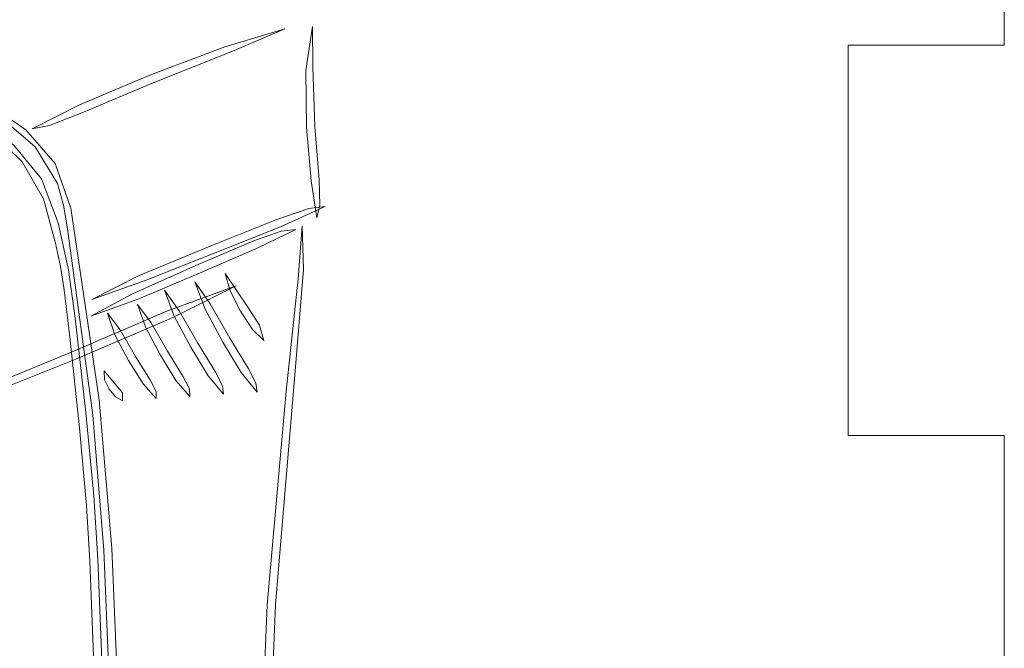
# Model space of a CAD drawing. Header units: millimetres. Extents: x -3260 to 608, y -1134 to 899.
# Tile 82 of 256: x 75 to 100, y -336 to -320. Entities that reach past the tile are written whole.
import ezdxf

# ---------------------------------------------------------------- set-up
doc = ezdxf.new("R2010")
doc.units = ezdxf.units.MM
doc.header["$MEASUREMENT"] = 0
doc.layers.add('Layer 1', color=7, linetype='Continuous')

msp = doc.modelspace()

# ---------------------------------------------------------------- linework, layer by layer
at = {"layer": 'Layer 1', "color": 1, "lineweight": 0}
msp.add_open_spline([(40.2222, -356.3476), (40.2222, -356.3476), (50.2222, -356.3476), (50.2222, -356.3476), (50.2222, -356.3476), (50.2222, -356.3476), (50.2222, -360.3476), (50.2222, -360.3476), (50.2222, -360.3476), (50.2222, -360.3476), (60.2222, -360.3476), (60.2222, -360.3476), (60.2222, -360.3476), (60.2222, -360.3476), (60.2222, -356.3476), (60.2222, -356.3476), (60.2222, -356.3476), (60.2222, -356.3476), (70.2222, -356.3476), (70.2222, -356.3476), (70.2222, -356.3476), (70.2222, -356.3476), (70.2222, -360.3476), (70.2222, -360.3476), (70.2222, -360.3476), (70.2222, -360.3476), (80.2222, -360.3476), (80.2222, -360.3476), (80.2222, -360.3476), (80.2222, -360.3476), (80.2222, -356.3476), (80.2222, -356.3476), (80.2222, -356.3476), (80.2222, -356.3476), (90.2222, -356.3476), (90.2222, -356.3476), (90.2222, -356.3476), (90.2222, -356.3476), (90.2222, -360.3476), (90.2222, -360.3476), (90.2222, -360.3476), (90.2222, -360.3476), (100.2222, -360.3476), (100.2222, -360.3476), (100.2222, -360.3476), (100.2222, -360.3476), (100.2222, -350.3476), (100.2222, -350.3476), (100.2222, -350.3476), (100.2222, -350.3476), (96.2222, -350.3476), (96.2222, -350.3476), (96.2222, -350.3476), (96.2222, -350.3476), (96.2222, -340.3476), (96.2222, -340.3476), (96.2222, -340.3476), (96.2222, -340.3476), (100.2222, -340.3476), (100.2222, -340.3476), (100.2222, -340.3476), (100.2222, -340.3476), (100.2222, -330.3476), (100.2222, -330.3476), (100.2222, -330.3476), (100.2222, -330.3476), (96.2222, -330.3476), (96.2222, -330.3476), (96.2222, -330.3476), (96.2222, -330.3476), (96.2222, -320.3476), (96.2222, -320.3476), (96.2222, -320.3476), (96.2222, -320.3476), (100.2222, -320.3476), (100.2222, -320.3476), (100.2222, -320.3476), (100.2222, -320.3476), (100.2222, -310.3476), (100.2222, -310.3476), (100.2222, -310.3476), (100.2222, -310.3476), (96.2222, -310.3476), (96.2222, -310.3476), (96.2222, -310.3476), (96.2222, -310.3476), (96.2222, -300.3476), (96.2222, -300.3476), (96.2222, -300.3476), (96.2222, -300.3476), (100.2222, -300.3476), (100.2222, -300.3476), (100.2222, -300.3476), (100.2222, -300.3476), (100.2222, -290.3476), (100.2222, -290.3476), (100.2222, -290.3476), (100.2222, -290.3476), (80.2222, -290.3476), (80.2222, -290.3476), (80.2222, -290.3476), (76.9085, -290.3476), (74.2222, -293.0339), (74.2222, -296.3476), (74.2222, -296.3476), (74.2222, -296.3476), (74.2222, -304.8436), (74.2222, -304.8436), (74.2222, -304.8436), (74.2222, -308.1573), (71.5359, -310.8436), (68.2222, -310.8436), (68.2222, -310.8436), (68.2222, -310.8436), (62.2222, -310.8436), (62.2222, -310.8436), (62.2222, -310.8436), (58.9085, -310.8436), (56.2222, -308.1573), (56.2222, -304.8436), (56.2222, -304.8436), (56.2222, -304.8436), (56.2222, -296.3476), (56.2222, -296.3476), (56.2222, -296.3476), (56.2222, -293.0339), (53.5359, -290.3476), (50.2222, -290.3476), (50.2222, -290.3476), (50.2222, -290.3476), (30.2222, -290.3476), (30.2222, -290.3476), (30.2222, -290.3476), (30.2222, -290.3476), (30.2222, -300.3476), (30.2222, -300.3476), (30.2222, -300.3476), (30.2222, -300.3476), (34.2222, -300.3476), (34.2222, -300.3476), (34.2222, -300.3476), (34.2222, -300.3476), (34.2222, -310.3476), (34.2222, -310.3476), (34.2222, -310.3476), (34.2222, -310.3476), (30.2222, -310.3476), (30.2222, -310.3476), (30.2222, -310.3476), (30.2222, -310.3476), (30.2222, -320.3476), (30.2222, -320.3476), (30.2222, -320.3476), (30.2222, -320.3476), (34.2222, -320.3476), (34.2222, -320.3476), (34.2222, -320.3476), (34.2222, -320.3476), (34.2222, -330.3476), (34.2222, -330.3476), (34.2222, -330.3476), (34.2222, -330.3476), (30.2222, -330.3476), (30.2222, -330.3476), (30.2222, -330.3476), (30.2222, -330.3476), (30.2222, -340.3476), (30.2222, -340.3476), (30.2222, -340.3476), (30.2222, -340.3476), (34.2222, -340.3476), (34.2222, -340.3476), (34.2222, -340.3476), (34.2222, -340.3476), (34.2222, -350.3476), (34.2222, -350.3476), (34.2222, -350.3476), (34.2222, -350.3476), (30.2222, -350.3476), (30.2222, -350.3476), (30.2222, -350.3476), (30.2222, -350.3476), (30.2222, -360.3476), (30.2222, -360.3476), (30.2222, -360.3476), (30.2222, -360.3476), (40.2222, -360.3476), (40.2222, -360.3476), (40.2222, -360.3476), (40.2222, -360.3476), (40.2222, -356.3476), (40.2222, -356.3476)], degree=3, knots=[0, 0, 0, 0, 0.0204082, 0.0204082, 0.0204082, 0.0204082, 0.0408163, 0.0408163, 0.0408163, 0.0408163, 0.0612245, 0.0612245, 0.0612245, 0.0612245, 0.0816327, 0.0816327, 0.0816327, 0.0816327, 0.1020408, 0.1020408, 0.1020408, 0.1020408, 0.122449, 0.122449, 0.122449, 0.122449, 0.1428571, 0.1428571, 0.1428571, 0.1428571, 0.1632653, 0.1632653, 0.1632653, 0.1632653, 0.1836735, 0.1836735, 0.1836735, 0.1836735, 0.2040816, 0.2040816, 0.2040816, 0.2040816, 0.2244898, 0.2244898, 0.2244898, 0.2244898, 0.244898, 0.244898, 0.244898, 0.244898, 0.2653061, 0.2653061, 0.2653061, 0.2653061, 0.2857143, 0.2857143, 0.2857143, 0.2857143, 0.3061224, 0.3061224, 0.3061224, 0.3061224, 0.3265306, 0.3265306, 0.3265306, 0.3265306, 0.3469388, 0.3469388, 0.3469388, 0.3469388, 0.3673469, 0.3673469, 0.3673469, 0.3673469, 0.3877551, 0.3877551, 0.3877551, 0.3877551, 0.4081633, 0.4081633, 0.4081633, 0.4081633, 0.4285714, 0.4285714, 0.4285714, 0.4285714, 0.4489796, 0.4489796, 0.4489796, 0.4489796, 0.4693878, 0.4693878, 0.4693878, 0.4693878, 0.4897959, 0.4897959, 0.4897959, 0.4897959, 0.5102041, 0.5102041, 0.5102041, 0.5102041, 0.5306122, 0.5306122, 0.5306122, 0.5306122, 0.5510204, 0.5510204, 0.5510204, 0.5510204, 0.5714286, 0.5714286, 0.5714286, 0.5714286, 0.5918367, 0.5918367, 0.5918367, 0.5918367, 0.6122449, 0.6122449, 0.6122449, 0.6122449, 0.6326531, 0.6326531, 0.6326531, 0.6326531, 0.6530612, 0.6530612, 0.6530612, 0.6530612, 0.6734694, 0.6734694, 0.6734694, 0.6734694, 0.6938776, 0.6938776, 0.6938776, 0.6938776, 0.7142857, 0.7142857, 0.7142857, 0.7142857, 0.7346939, 0.7346939, 0.7346939, 0.7346939, 0.755102, 0.755102, 0.755102, 0.755102, 0.7755102, 0.7755102, 0.7755102, 0.7755102, 0.7959184, 0.7959184, 0.7959184, 0.7959184, 0.8163265, 0.8163265, 0.8163265, 0.8163265, 0.8367347, 0.8367347, 0.8367347, 0.8367347, 0.8571429, 0.8571429, 0.8571429, 0.8571429, 0.877551, 0.877551, 0.877551, 0.877551, 0.8979592, 0.8979592, 0.8979592, 0.8979592, 0.9183673, 0.9183673, 0.9183673, 0.9183673, 0.9387755, 0.9387755, 0.9387755, 0.9387755, 0.9591837, 0.9591837, 0.9591837, 0.9591837, 1, 1, 1, 1], dxfattribs=at)
at = {"layer": 'Layer 1', "lineweight": 0}
for points, knots in [([(81.7792, -319.9273), (81.7792, -319.9273), (80.4271, -320.5127), (80.4271, -320.5127), (80.4271, -320.5127), (80.4271, -320.5127), (78.406, -321.3103), (78.406, -321.3103), (78.406, -321.3103), (78.406, -321.3103), (76.6236, -322.0642), (76.6236, -322.0642), (76.6236, -322.0642), (76.6236, -322.0642), (75.7553, -322.4027), (75.7553, -322.4027), (75.7553, -322.4027), (75.7553, -322.4027), (75.305, -322.4932), (75.305, -322.4932), (75.305, -322.4932), (75.305, -322.4932), (76.5217, -321.8798), (76.5217, -321.8798), (76.5217, -321.8798), (76.5217, -321.8798), (78.3204, -321.1188), (78.3204, -321.1188), (78.3204, -321.1188), (78.3204, -321.1188), (80.2473, -320.3885), (80.2473, -320.3885), (80.2473, -320.3885), (80.2473, -320.3885), (81.7792, -319.9273), (81.7792, -319.9273)], [0, 0, 0, 0, 0.1, 0.1, 0.1, 0.1, 0.2, 0.2, 0.2, 0.2, 0.3, 0.3, 0.3, 0.3, 0.4, 0.4, 0.4, 0.4, 0.5, 0.5, 0.5, 0.5, 0.6, 0.6, 0.6, 0.6, 0.7, 0.7, 0.7, 0.7, 0.8, 0.8, 0.8, 0.8, 1, 1, 1, 1]), ([(82.318, -320.9935), (82.318, -320.9935), (82.3414, -322.4511), (82.3414, -322.4511), (82.3414, -322.4511), (82.3414, -322.4511), (82.4588, -323.8205), (82.4588, -323.8205), (82.4588, -323.8205), (82.4588, -323.8205), (82.5993, -324.7728), (82.5993, -324.7728), (82.5993, -324.7728), (82.5993, -324.7728), (82.6798, -324.4524), (82.6798, -324.4524), (82.6798, -324.4524), (82.6798, -324.4524), (82.6667, -323.7927), (82.6667, -323.7927), (82.6667, -323.7927), (82.6667, -323.7927), (82.5498, -322.4332), (82.5498, -322.4332), (82.5498, -322.4332), (82.5498, -322.4332), (82.4981, -320.909), (82.4981, -320.909), (82.4981, -320.909), (82.4981, -320.909), (82.4904, -319.8729), (82.4904, -319.8729), (82.4904, -319.8729), (82.4904, -319.8729), (82.318, -320.9935), (82.318, -320.9935)], [0, 0, 0, 0, 0.1, 0.1, 0.1, 0.1, 0.2, 0.2, 0.2, 0.2, 0.3, 0.3, 0.3, 0.3, 0.4, 0.4, 0.4, 0.4, 0.5, 0.5, 0.5, 0.5, 0.6, 0.6, 0.6, 0.6, 0.7, 0.7, 0.7, 0.7, 0.8, 0.8, 0.8, 0.8, 1, 1, 1, 1]), ([(71.9271, -320.9066), (71.9271, -320.9066), (73.4964, -321.5256), (73.4964, -321.5256), (73.4964, -321.5256), (73.4964, -321.5256), (74.2971, -321.9319), (74.2971, -321.9319), (74.2971, -321.9319), (74.2971, -321.9319), (75.1474, -322.5182), (75.1474, -322.5182), (75.1474, -322.5182), (75.1474, -322.5182), (75.8951, -323.3798), (75.8951, -323.3798), (75.8951, -323.3798), (75.8951, -323.3798), (76.298, -324.527), (76.298, -324.527), (76.298, -324.527), (76.298, -324.527), (77.0275, -329.4315), (77.0275, -329.4315), (77.0275, -329.4315), (77.0275, -329.4315), (77.3471, -333.2315), (77.3471, -333.2315), (77.3471, -333.2315), (77.3471, -333.2315), (77.4982, -336.7221), (77.4982, -336.7221), (77.4982, -336.7221), (77.4982, -336.7221), (77.5277, -341.0408), (77.5277, -341.0408), (77.5277, -341.0408), (77.5277, -341.0408), (77.4164, -344.7998), (77.4164, -344.7998), (77.4164, -344.7998), (77.4164, -344.7998), (77.3968, -345.1602), (77.3968, -345.1602), (77.3968, -345.1602), (77.3968, -345.1602), (77.3608, -345.5054), (77.3608, -345.5054), (77.3608, -345.5054), (77.3608, -345.5054), (77.1075, -346.03), (77.1075, -346.03), (77.1075, -346.03), (77.1075, -346.03), (76.7028, -346.4595), (76.7028, -346.4595), (76.7028, -346.4595), (76.7028, -346.4595), (76.909, -346.148), (76.909, -346.148), (76.909, -346.148), (76.909, -346.148), (77.165, -345.719), (77.165, -345.719), (77.165, -345.719), (77.165, -345.719), (77.2439, -345.4167), (77.2439, -345.4167), (77.2439, -345.4167), (77.2439, -345.4167), (77.2563, -345.0607), (77.2563, -345.0607), (77.2563, -345.0607), (77.2563, -345.0607), (77.3168, -341.1419), (77.3168, -341.1419), (77.3168, -341.1419), (77.3168, -341.1419), (77.2814, -336.6276), (77.2814, -336.6276), (77.2814, -336.6276), (77.2814, -336.6276), (77.1403, -333.2824), (77.1403, -333.2824), (77.1403, -333.2824), (77.1403, -333.2824), (76.8649, -329.8278), (76.8649, -329.8278), (76.8649, -329.8278), (76.8649, -329.8278), (76.2089, -325.0494), (76.2089, -325.0494), (76.2089, -325.0494), (76.2089, -325.0494), (76.1082, -324.4495), (76.1082, -324.4495), (76.1082, -324.4495), (76.1082, -324.4495), (75.96, -323.8937), (75.96, -323.8937), (75.96, -323.8937), (75.96, -323.8937), (75.38, -322.9549), (75.38, -322.9549), (75.38, -322.9549), (75.38, -322.9549), (74.5943, -322.2785), (74.5943, -322.2785), (74.5943, -322.2785), (74.5943, -322.2785), (73.7898, -321.7983), (73.7898, -321.7983), (73.7898, -321.7983), (73.7898, -321.7983), (72.498, -321.1837), (72.498, -321.1837), (72.498, -321.1837), (72.498, -321.1837), (71.9271, -320.9066), (71.9271, -320.9066)], [0, 0, 0, 0, 0.0322581, 0.0322581, 0.0322581, 0.0322581, 0.0645161, 0.0645161, 0.0645161, 0.0645161, 0.0967742, 0.0967742, 0.0967742, 0.0967742, 0.1290323, 0.1290323, 0.1290323, 0.1290323, 0.1612903, 0.1612903, 0.1612903, 0.1612903, 0.1935484, 0.1935484, 0.1935484, 0.1935484, 0.2258065, 0.2258065, 0.2258065, 0.2258065, 0.2580645, 0.2580645, 0.2580645, 0.2580645, 0.2903226, 0.2903226, 0.2903226, 0.2903226, 0.3225806, 0.3225806, 0.3225806, 0.3225806, 0.3548387, 0.3548387, 0.3548387, 0.3548387, 0.3870968, 0.3870968, 0.3870968, 0.3870968, 0.4193548, 0.4193548, 0.4193548, 0.4193548, 0.4516129, 0.4516129, 0.4516129, 0.4516129, 0.483871, 0.483871, 0.483871, 0.483871, 0.516129, 0.516129, 0.516129, 0.516129, 0.5483871, 0.5483871, 0.5483871, 0.5483871, 0.5806452, 0.5806452, 0.5806452, 0.5806452, 0.6129032, 0.6129032, 0.6129032, 0.6129032, 0.6451613, 0.6451613, 0.6451613, 0.6451613, 0.6774194, 0.6774194, 0.6774194, 0.6774194, 0.7096774, 0.7096774, 0.7096774, 0.7096774, 0.7419355, 0.7419355, 0.7419355, 0.7419355, 0.7741935, 0.7741935, 0.7741935, 0.7741935, 0.8064516, 0.8064516, 0.8064516, 0.8064516, 0.8387097, 0.8387097, 0.8387097, 0.8387097, 0.8709677, 0.8709677, 0.8709677, 0.8709677, 0.9032258, 0.9032258, 0.9032258, 0.9032258, 0.9354839, 0.9354839, 0.9354839, 0.9354839, 1, 1, 1, 1]), ([(71.668, -321.2802), (71.668, -321.2802), (72.0637, -321.3559), (72.0637, -321.3559), (72.0637, -321.3559), (72.0637, -321.3559), (73.2249, -321.8676), (73.2249, -321.8676), (73.2249, -321.8676), (73.2249, -321.8676), (74.8267, -322.903), (74.8267, -322.903), (74.8267, -322.903), (74.8267, -322.903), (75.5474, -323.7738), (75.5474, -323.7738), (75.5474, -323.7738), (75.5474, -323.7738), (75.9712, -324.8974), (75.9712, -324.8974), (75.9712, -324.8974), (75.9712, -324.8974), (76.2387, -326.1062), (76.2387, -326.1062), (76.2387, -326.1062), (76.2387, -326.1062), (76.412, -327.3447), (76.412, -327.3447), (76.412, -327.3447), (76.412, -327.3447), (76.6853, -329.7566), (76.6853, -329.7566), (76.6853, -329.7566), (76.6853, -329.7566), (76.8902, -331.8904), (76.8902, -331.8904), (76.8902, -331.8904), (76.8902, -331.8904), (76.9924, -333.5186), (76.9924, -333.5186), (76.9924, -333.5186), (76.9924, -333.5186), (77.1269, -336.9742), (77.1269, -336.9742), (77.1269, -336.9742), (77.1269, -336.9742), (77.1384, -341.2498), (77.1384, -341.2498), (77.1384, -341.2498), (77.1384, -341.2498), (76.9828, -344.9707), (76.9828, -344.9707), (76.9828, -344.9707), (76.9828, -344.9707), (76.8291, -346.2046), (76.8291, -346.2046), (76.8291, -346.2046), (76.8291, -346.2046), (76.5286, -346.7204), (76.5286, -346.7204), (76.5286, -346.7204), (76.5286, -346.7204), (76.6793, -346.3795), (76.6793, -346.3795), (76.6793, -346.3795), (76.6793, -346.3795), (76.819, -345.2252), (76.819, -345.2252), (76.819, -345.2252), (76.819, -345.2252), (76.9268, -341.3482), (76.9268, -341.3482), (76.9268, -341.3482), (76.9268, -341.3482), (76.9091, -336.88), (76.9091, -336.88), (76.9091, -336.88), (76.9091, -336.88), (76.7853, -333.5676), (76.7853, -333.5676), (76.7853, -333.5676), (76.7853, -333.5676), (76.7007, -332.1366), (76.7007, -332.1366), (76.7007, -332.1366), (76.7007, -332.1366), (76.5203, -330.1485), (76.5203, -330.1485), (76.5203, -330.1485), (76.5203, -330.1485), (76.2731, -327.8273), (76.2731, -327.8273), (76.2731, -327.8273), (76.2731, -327.8273), (76.1251, -326.6149), (76.1251, -326.6149), (76.1251, -326.6149), (76.1251, -326.6149), (76.0333, -326.0166), (76.0333, -326.0166), (76.0333, -326.0166), (76.0333, -326.0166), (75.9084, -325.4207), (75.9084, -325.4207), (75.9084, -325.4207), (75.9084, -325.4207), (75.5993, -324.2858), (75.5993, -324.2858), (75.5993, -324.2858), (75.5993, -324.2858), (75.0519, -323.338), (75.0519, -323.338), (75.0519, -323.338), (75.0519, -323.338), (74.6807, -322.9752), (74.6807, -322.9752), (74.6807, -322.9752), (74.6807, -322.9752), (74.2704, -322.6766), (74.2704, -322.6766), (74.2704, -322.6766), (74.2704, -322.6766), (73.4944, -322.1591), (73.4944, -322.1591), (73.4944, -322.1591), (73.4944, -322.1591), (72.2526, -321.4934), (72.2526, -321.4934), (72.2526, -321.4934), (72.2526, -321.4934), (71.668, -321.2802), (71.668, -321.2802)], [0, 0, 0, 0, 0.0294118, 0.0294118, 0.0294118, 0.0294118, 0.0588235, 0.0588235, 0.0588235, 0.0588235, 0.0882353, 0.0882353, 0.0882353, 0.0882353, 0.1176471, 0.1176471, 0.1176471, 0.1176471, 0.1470588, 0.1470588, 0.1470588, 0.1470588, 0.1764706, 0.1764706, 0.1764706, 0.1764706, 0.2058824, 0.2058824, 0.2058824, 0.2058824, 0.2352941, 0.2352941, 0.2352941, 0.2352941, 0.2647059, 0.2647059, 0.2647059, 0.2647059, 0.2941176, 0.2941176, 0.2941176, 0.2941176, 0.3235294, 0.3235294, 0.3235294, 0.3235294, 0.3529412, 0.3529412, 0.3529412, 0.3529412, 0.3823529, 0.3823529, 0.3823529, 0.3823529, 0.4117647, 0.4117647, 0.4117647, 0.4117647, 0.4411765, 0.4411765, 0.4411765, 0.4411765, 0.4705882, 0.4705882, 0.4705882, 0.4705882, 0.5, 0.5, 0.5, 0.5, 0.5294118, 0.5294118, 0.5294118, 0.5294118, 0.5588235, 0.5588235, 0.5588235, 0.5588235, 0.5882353, 0.5882353, 0.5882353, 0.5882353, 0.6176471, 0.6176471, 0.6176471, 0.6176471, 0.6470588, 0.6470588, 0.6470588, 0.6470588, 0.6764706, 0.6764706, 0.6764706, 0.6764706, 0.7058824, 0.7058824, 0.7058824, 0.7058824, 0.7352941, 0.7352941, 0.7352941, 0.7352941, 0.7647059, 0.7647059, 0.7647059, 0.7647059, 0.7941176, 0.7941176, 0.7941176, 0.7941176, 0.8235294, 0.8235294, 0.8235294, 0.8235294, 0.8529412, 0.8529412, 0.8529412, 0.8529412, 0.8823529, 0.8823529, 0.8823529, 0.8823529, 0.9117647, 0.9117647, 0.9117647, 0.9117647, 0.9411765, 0.9411765, 0.9411765, 0.9411765, 1, 1, 1, 1]), ([(76.8322, -326.8592), (76.8322, -326.8592), (78.0528, -326.2513), (78.0528, -326.2513), (78.0528, -326.2513), (78.0528, -326.2513), (79.9101, -325.476), (79.9101, -325.476), (79.9101, -325.476), (79.9101, -325.476), (81.5754, -324.8095), (81.5754, -324.8095), (81.5754, -324.8095), (81.5754, -324.8095), (82.395, -324.5354), (82.395, -324.5354), (82.395, -324.5354), (82.395, -324.5354), (82.8186, -324.483), (82.8186, -324.483), (82.8186, -324.483), (82.8186, -324.483), (81.6678, -324.9981), (81.6678, -324.9981), (81.6678, -324.9981), (81.6678, -324.9981), (79.9943, -325.6679), (79.9943, -325.6679), (79.9943, -325.6679), (79.9943, -325.6679), (78.2272, -326.3702), (78.2272, -326.3702), (78.2272, -326.3702), (78.2272, -326.3702), (76.8322, -326.8592), (76.8322, -326.8592)], [0, 0, 0, 0, 0.1, 0.1, 0.1, 0.1, 0.2, 0.2, 0.2, 0.2, 0.3, 0.3, 0.3, 0.3, 0.4, 0.4, 0.4, 0.4, 0.5, 0.5, 0.5, 0.5, 0.6, 0.6, 0.6, 0.6, 0.7, 0.7, 0.7, 0.7, 0.8, 0.8, 0.8, 0.8, 1, 1, 1, 1]), ([(82.2296, -324.9743), (82.2296, -324.9743), (82.2591, -326.0906), (82.2591, -326.0906), (82.2591, -326.0906), (82.2591, -326.0906), (82.027, -328.8953), (82.027, -328.8953), (82.027, -328.8953), (82.027, -328.8953), (81.5433, -334.6774), (81.5433, -334.6774), (81.5433, -334.6774), (81.5433, -334.6774), (81.4484, -336.9845), (81.4484, -336.9845), (81.4484, -336.9845), (81.4484, -336.9845), (81.4484, -339.836), (81.4484, -339.836), (81.4484, -339.836), (81.4484, -339.836), (81.6189, -343.5183), (81.6189, -343.5183), (81.6189, -343.5183), (81.6189, -343.5183), (81.4358, -342.502), (81.4358, -342.502), (81.4358, -342.502), (81.4358, -342.502), (81.2406, -339.9097), (81.2406, -339.9097), (81.2406, -339.9097), (81.2406, -339.9097), (81.2348, -336.9117), (81.2348, -336.9117), (81.2348, -336.9117), (81.2348, -336.9117), (81.3327, -334.6901), (81.3327, -334.6901), (81.3327, -334.6901), (81.3327, -334.6901), (81.8164, -329.208), (81.8164, -329.208), (81.8164, -329.208), (81.8164, -329.208), (82.1249, -326.3356), (82.1249, -326.3356), (82.1249, -326.3356), (82.1249, -326.3356), (82.2296, -324.9743), (82.2296, -324.9743)], [0, 0, 0, 0, 0.0714286, 0.0714286, 0.0714286, 0.0714286, 0.1428571, 0.1428571, 0.1428571, 0.1428571, 0.2142857, 0.2142857, 0.2142857, 0.2142857, 0.2857143, 0.2857143, 0.2857143, 0.2857143, 0.3571429, 0.3571429, 0.3571429, 0.3571429, 0.4285714, 0.4285714, 0.4285714, 0.4285714, 0.5, 0.5, 0.5, 0.5, 0.5714286, 0.5714286, 0.5714286, 0.5714286, 0.6428571, 0.6428571, 0.6428571, 0.6428571, 0.7142857, 0.7142857, 0.7142857, 0.7142857, 0.7857143, 0.7857143, 0.7857143, 0.7857143, 0.8571429, 0.8571429, 0.8571429, 0.8571429, 1, 1, 1, 1]), ([(76.8122, -327.2892), (76.8122, -327.2892), (77.8775, -326.7201), (77.8775, -326.7201), (77.8775, -326.7201), (77.8775, -326.7201), (79.5048, -325.994), (79.5048, -325.994), (79.5048, -325.994), (79.5048, -325.994), (80.9658, -325.3681), (80.9658, -325.3681), (80.9658, -325.3681), (80.9658, -325.3681), (81.688, -325.114), (81.688, -325.114), (81.688, -325.114), (81.688, -325.114), (82.0657, -325.0715), (82.0657, -325.0715), (82.0657, -325.0715), (82.0657, -325.0715), (81.0593, -325.5565), (81.0593, -325.5565), (81.0593, -325.5565), (81.0593, -325.5565), (79.5928, -326.1846), (79.5928, -326.1846), (79.5928, -326.1846), (79.5928, -326.1846), (78.0433, -326.8418), (78.0433, -326.8418), (78.0433, -326.8418), (78.0433, -326.8418), (76.8122, -327.2892), (76.8122, -327.2892)], [0, 0, 0, 0, 0.1, 0.1, 0.1, 0.1, 0.2, 0.2, 0.2, 0.2, 0.3, 0.3, 0.3, 0.3, 0.4, 0.4, 0.4, 0.4, 0.5, 0.5, 0.5, 0.5, 0.6, 0.6, 0.6, 0.6, 0.7, 0.7, 0.7, 0.7, 0.8, 0.8, 0.8, 0.8, 1, 1, 1, 1]), ([(80.2514, -326.1936), (80.2514, -326.1936), (80.8327, -327.0585), (80.8327, -327.0585), (80.8327, -327.0585), (80.8327, -327.0585), (81.1346, -327.522), (81.1346, -327.522), (81.1346, -327.522), (81.1346, -327.522), (81.2422, -327.9123), (81.2422, -327.9123), (81.2422, -327.9123), (81.2422, -327.9123), (80.9546, -327.6289), (80.9546, -327.6289), (80.9546, -327.6289), (80.9546, -327.6289), (80.6507, -327.1614), (80.6507, -327.1614), (80.6507, -327.1614), (80.6507, -327.1614), (80.3809, -326.6407), (80.3809, -326.6407), (80.3809, -326.6407), (80.3809, -326.6407), (80.2514, -326.1936), (80.2514, -326.1936)], [0, 0, 0, 0, 0.125, 0.125, 0.125, 0.125, 0.25, 0.25, 0.25, 0.25, 0.375, 0.375, 0.375, 0.375, 0.5, 0.5, 0.5, 0.5, 0.625, 0.625, 0.625, 0.625, 0.75, 0.75, 0.75, 0.75, 1, 1, 1, 1]), ([(71.7591, -330.1639), (71.7591, -330.1639), (73.5882, -329.3288), (73.5882, -329.3288), (73.5882, -329.3288), (73.5882, -329.3288), (76.3332, -328.1999), (76.3332, -328.1999), (76.3332, -328.1999), (76.3332, -328.1999), (78.7618, -327.16), (78.7618, -327.16), (78.7618, -327.16), (78.7618, -327.16), (80.5377, -326.5099), (80.5377, -326.5099), (80.5377, -326.5099), (80.5377, -326.5099), (78.8754, -327.3406), (78.8754, -327.3406), (78.8754, -327.3406), (78.8754, -327.3406), (76.4237, -328.3891), (76.4237, -328.3891), (76.4237, -328.3891), (76.4237, -328.3891), (73.8124, -329.4304), (73.8124, -329.4304), (73.8124, -329.4304), (73.8124, -329.4304), (71.7591, -330.1639), (71.7591, -330.1639)], [0, 0, 0, 0, 0.1111111, 0.1111111, 0.1111111, 0.1111111, 0.2222222, 0.2222222, 0.2222222, 0.2222222, 0.3333333, 0.3333333, 0.3333333, 0.3333333, 0.4444444, 0.4444444, 0.4444444, 0.4444444, 0.5555556, 0.5555556, 0.5555556, 0.5555556, 0.6666667, 0.6666667, 0.6666667, 0.6666667, 0.7777778, 0.7777778, 0.7777778, 0.7777778, 1, 1, 1, 1]), ([(79.4758, -326.4076), (79.4758, -326.4076), (79.8731, -326.9716), (79.8731, -326.9716), (79.8731, -326.9716), (79.8731, -326.9716), (80.3747, -327.8515), (80.3747, -327.8515), (80.3747, -327.8515), (80.3747, -327.8515), (80.8431, -328.6238), (80.8431, -328.6238), (80.8431, -328.6238), (80.8431, -328.6238), (81.0429, -329.0097), (81.0429, -329.0097), (81.0429, -329.0097), (81.0429, -329.0097), (81.0698, -329.2347), (81.0698, -329.2347), (81.0698, -329.2347), (81.0698, -329.2347), (80.6654, -328.7345), (80.6654, -328.7345), (80.6654, -328.7345), (80.6654, -328.7345), (80.1934, -327.9561), (80.1934, -327.9561), (80.1934, -327.9561), (80.1934, -327.9561), (79.7445, -327.1083), (79.7445, -327.1083), (79.7445, -327.1083), (79.7445, -327.1083), (79.4758, -326.4076), (79.4758, -326.4076)], [0, 0, 0, 0, 0.1, 0.1, 0.1, 0.1, 0.2, 0.2, 0.2, 0.2, 0.3, 0.3, 0.3, 0.3, 0.4, 0.4, 0.4, 0.4, 0.5, 0.5, 0.5, 0.5, 0.6, 0.6, 0.6, 0.6, 0.7, 0.7, 0.7, 0.7, 0.8, 0.8, 0.8, 0.8, 1, 1, 1, 1]), ([(78.6994, -326.621), (78.6994, -326.621), (79.0784, -327.1517), (79.0784, -327.1517), (79.0784, -327.1517), (79.0784, -327.1517), (79.5534, -327.9826), (79.5534, -327.9826), (79.5534, -327.9826), (79.5534, -327.9826), (79.9981, -328.7106), (79.9981, -328.7106), (79.9981, -328.7106), (79.9981, -328.7106), (80.1866, -329.0753), (80.1866, -329.0753), (80.1866, -329.0753), (80.1866, -329.0753), (80.2082, -329.2899), (80.2082, -329.2899), (80.2082, -329.2899), (80.2082, -329.2899), (79.8201, -328.8206), (79.8201, -328.8206), (79.8201, -328.8206), (79.8201, -328.8206), (79.372, -328.0866), (79.372, -328.0866), (79.372, -328.0866), (79.372, -328.0866), (78.9483, -327.2853), (78.9483, -327.2853), (78.9483, -327.2853), (78.9483, -327.2853), (78.6994, -326.621), (78.6994, -326.621)], [0, 0, 0, 0, 0.1, 0.1, 0.1, 0.1, 0.2, 0.2, 0.2, 0.2, 0.3, 0.3, 0.3, 0.3, 0.4, 0.4, 0.4, 0.4, 0.5, 0.5, 0.5, 0.5, 0.6, 0.6, 0.6, 0.6, 0.7, 0.7, 0.7, 0.7, 0.8, 0.8, 0.8, 0.8, 1, 1, 1, 1]), ([(78.2202, -327.5842), (78.2202, -327.5842), (78.5928, -328.2924), (78.5928, -328.2924), (78.5928, -328.2924), (78.5928, -328.2924), (78.993, -328.9374), (78.993, -328.9374), (78.993, -328.9374), (78.993, -328.9374), (79.3476, -329.345), (79.3476, -329.345), (79.3476, -329.345), (79.3476, -329.345), (79.3374, -329.1508), (79.3374, -329.1508), (79.3374, -329.1508), (79.3374, -329.1508), (79.1718, -328.8285), (79.1718, -328.8285), (79.1718, -328.8285), (79.1718, -328.8285), (78.7746, -328.1884), (78.7746, -328.1884), (78.7746, -328.1884), (78.7746, -328.1884), (78.3533, -327.4561), (78.3533, -327.4561), (78.3533, -327.4561), (78.3533, -327.4561), (78.0107, -326.992), (78.0107, -326.992), (78.0107, -326.992), (78.0107, -326.992), (78.2202, -327.5842), (78.2202, -327.5842)], [0, 0, 0, 0, 0.1, 0.1, 0.1, 0.1, 0.2, 0.2, 0.2, 0.2, 0.3, 0.3, 0.3, 0.3, 0.4, 0.4, 0.4, 0.4, 0.5, 0.5, 0.5, 0.5, 0.6, 0.6, 0.6, 0.6, 0.7, 0.7, 0.7, 0.7, 0.8, 0.8, 0.8, 0.8, 1, 1, 1, 1]), ([(77.4257, -327.7647), (77.4257, -327.7647), (77.7724, -328.4254), (77.7724, -328.4254), (77.7724, -328.4254), (77.7724, -328.4254), (78.1488, -329.0252), (78.1488, -329.0252), (78.1488, -329.0252), (78.1488, -329.0252), (78.4868, -329.4011), (78.4868, -329.4011), (78.4868, -329.4011), (78.4868, -329.4011), (78.482, -329.2173), (78.482, -329.2173), (78.482, -329.2173), (78.482, -329.2173), (78.3278, -328.9167), (78.3278, -328.9167), (78.3278, -328.9167), (78.3278, -328.9167), (77.9541, -328.3217), (77.9541, -328.3217), (77.9541, -328.3217), (77.9541, -328.3217), (77.5606, -327.6395), (77.5606, -327.6395), (77.5606, -327.6395), (77.5606, -327.6395), (77.2368, -327.2092), (77.2368, -327.2092), (77.2368, -327.2092), (77.2368, -327.2092), (77.4257, -327.7647), (77.4257, -327.7647)], [0, 0, 0, 0, 0.1, 0.1, 0.1, 0.1, 0.2, 0.2, 0.2, 0.2, 0.3, 0.3, 0.3, 0.3, 0.4, 0.4, 0.4, 0.4, 0.5, 0.5, 0.5, 0.5, 0.6, 0.6, 0.6, 0.6, 0.7, 0.7, 0.7, 0.7, 0.8, 0.8, 0.8, 0.8, 1, 1, 1, 1]), ([(77.1549, -328.6886), (77.1549, -328.6886), (77.464, -329.0568), (77.464, -329.0568), (77.464, -329.0568), (77.464, -329.0568), (77.6213, -329.2563), (77.6213, -329.2563), (77.6213, -329.2563), (77.6213, -329.2563), (77.6254, -329.458), (77.6254, -329.458), (77.6254, -329.458), (77.6254, -329.458), (77.4392, -329.3596), (77.4392, -329.3596), (77.4392, -329.3596), (77.4392, -329.3596), (77.2811, -329.1582), (77.2811, -329.1582), (77.2811, -329.1582), (77.2811, -329.1582), (77.1652, -328.9181), (77.1652, -328.9181), (77.1652, -328.9181), (77.1652, -328.9181), (77.1549, -328.6886), (77.1549, -328.6886)], [0, 0, 0, 0, 0.125, 0.125, 0.125, 0.125, 0.25, 0.25, 0.25, 0.25, 0.375, 0.375, 0.375, 0.375, 0.5, 0.5, 0.5, 0.5, 0.625, 0.625, 0.625, 0.625, 0.75, 0.75, 0.75, 0.75, 1, 1, 1, 1])]:
    msp.add_open_spline(points, degree=3, knots=knots, dxfattribs=at)

doc.saveas('drawing.dxf')
